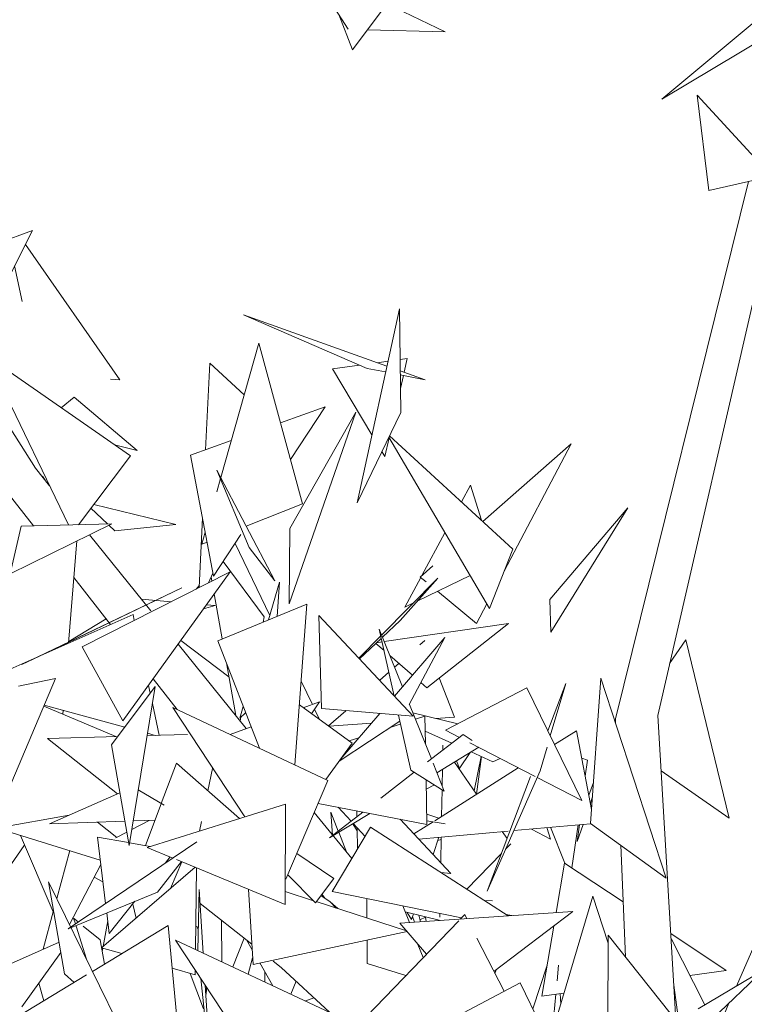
# Model space of a CAD drawing. Header units: metres. Extents: x -14.5 to 13.2, y -19 to 3.3.
# Tile 136 of 210: x 10.733 to 10.884, y 2.245 to 2.45. Entities that reach past the tile are written whole.
import ezdxf

# ---------------------------------------------------------------- set-up
doc = ezdxf.new("R2010")
doc.units = ezdxf.units.M
doc.layers.add('G-IMPT', color=7, linetype='Continuous', lineweight=5)
doc.layers.add('L-PLNT', color=7, linetype='Continuous', lineweight=5, true_color=0x005900)

# ---------------------------------------------------------------- blocks, each defined once
blk = doc.blocks.new('ÁRVORES ORNAMENTAIS - Pequeno e Médio Porte - Ipê-roxo-2870950-CORTE_CALÇADA')
at = {"layer": 'G-IMPT', "color": 253, "true_color": 0xaaaaaa}
for p, q in [((7.07849, 2.46489), (7.06246, 2.44343)), ((7.06161, 2.44775), (7.05307, 2.46089)), ((7.15809, 2.4592), (7.12695, 2.43318)), ((7.06961, 2.45301), (7.08182, 2.4472)), ((7.06246, 2.44343), (7.05963, 2.45079)), ((7.15225, 2.44831), (7.12695, 2.43318)), ((7.0656, 2.44764), (7.08182, 2.4472)), ((7.14984, 2.41708), (7.1343, 2.43397)), ((7.1343, 2.43397), (7.13678, 2.41416)), ((7.11728, 2.30402), (7.145, 2.416)), ((7.12611, 2.30475), (7.15158, 2.41548)), ((7.14984, 2.41708), (7.13678, 2.41416)), ((6.97403, 2.39765), (6.99576, 2.40583)), ((6.98419, 2.38278), (6.99576, 2.40583)), ((7.01401, 2.37466), (6.99429, 2.4029)), ((6.99363, 2.39102), (6.99205, 2.39844)), ((7.07226, 2.38945), (7.06344, 2.34906)), ((7.07226, 2.38945), (7.07254, 2.36789)), ((7.06557, 2.37706), (7.03973, 2.38823)), ((7.03973, 2.38823), (7.06966, 2.37754)), ((7.03502, 2.35431), (7.04297, 2.38232)), ((7.04297, 2.38232), (7.05203, 2.34885)), ((7.00328, 2.34444), (6.98633, 2.3796)), ((6.98633, 2.3796), (7.01624, 2.35881)), ((7.06768, 2.37825), (7.06988, 2.37855)), ((7.0724, 2.37889), (7.0739, 2.3791)), ((7.07325, 2.37626), (7.0739, 2.3791)), ((6.9964, 2.35624), (6.98247, 2.37819)), ((7.03272, 2.37817), (7.03187, 2.3601)), ((7.03272, 2.37817), (7.03992, 2.37155)), ((7.05833, 2.37698), (7.06397, 2.37775)), ((7.05833, 2.37698), (7.06653, 2.36322)), ((7.06557, 2.37706), (7.06939, 2.37631)), ((7.07243, 2.37656), (7.07762, 2.3747)), ((7.01201, 2.37482), (7.01401, 2.37466)), ((7.07244, 2.37572), (7.07762, 2.3747)), ((7.07247, 2.37286), (7.0731, 2.37559)), ((7.00176, 2.36887), (7.00449, 2.37107)), ((7.00449, 2.37107), (7.01761, 2.35998)), ((7.04746, 2.36572), (7.05676, 2.36908)), ((7.04928, 2.32797), (7.06316, 2.36795)), ((7.06316, 2.36795), (7.04939, 2.34367)), ((7.05676, 2.36908), (7.04953, 2.3581)), ((7.06344, 2.34906), (7.07254, 2.36789)), ((7.02874, 2.35896), (7.03721, 2.36202)), ((7.06922, 2.3587), (7.07011, 2.36258)), ((7.09103, 2.32705), (7.07003, 2.36271)), ((7.0959, 2.33942), (7.07017, 2.36299)), ((7.0129, 2.36114), (7.01761, 2.35998)), ((7.0686, 2.35974), (7.06922, 2.3587)), ((7.08968, 2.34512), (7.10808, 2.36134)), ((7.09408, 2.3348), (7.10808, 2.36134)), ((7.00536, 2.34449), (7.01624, 2.35881)), ((7.02874, 2.35896), (7.03351, 2.33378)), ((6.99934, 2.35261), (6.9964, 2.35624)), ((7.04097, 2.33976), (7.03422, 2.35585)), ((7.04628, 2.33278), (7.03422, 2.35585)), ((6.99839, 2.35379), (6.99785, 2.35457)), ((7.03417, 2.35132), (7.03496, 2.35408)), ((6.99599, 2.34424), (6.98996, 2.35194)), ((7.0871, 2.35271), (7.08521, 2.34922)), ((7.0871, 2.35271), (7.08938, 2.3454)), ((7.00796, 2.34792), (7.01139, 2.34466)), ((7.02564, 2.34452), (7.00855, 2.34869)), ((7.04033, 2.34415), (7.05203, 2.34885)), ((7.11985, 2.348), (7.10359, 2.32893)), ((7.11985, 2.348), (7.10383, 2.32209)), ((7.03121, 2.34589), (7.03054, 2.33139)), ((7.01233, 2.34469), (6.99113, 2.33427)), ((6.99113, 2.33427), (6.99342, 2.34417)), ((7.01233, 2.34469), (6.99342, 2.34417)), ((7.01169, 2.34437), (7.01295, 2.34318)), ((7.02564, 2.34452), (7.01295, 2.34318)), ((7.04928, 2.32797), (7.04939, 2.34367)), ((7.02045, 2.32655), (7.00763, 2.34238)), ((7.03108, 2.34044), (7.03178, 2.3429)), ((7.0392, 2.34243), (7.03351, 2.33378)), ((7.08175, 2.34281), (7.07694, 2.33389)), ((7.00332, 2.31982), (7.00503, 2.3411)), ((7.03108, 2.34044), (7.03216, 2.34088)), ((7.038, 2.34059), (7.04522, 2.32553)), ((7.04097, 2.33976), (7.04628, 2.33278)), ((7.0959, 2.33942), (7.09103, 2.32705)), ((7.0441, 2.32528), (7.0355, 2.3368)), ((7.07659, 2.33358), (7.07925, 2.33593)), ((7.01207, 2.3237), (7.00442, 2.33348)), ((7.03696, 2.33465), (7.00615, 2.31902)), ((7.01463, 2.30361), (7.03696, 2.33465)), ((7.03339, 2.33442), (7.03245, 2.33236)), ((7.03319, 2.33274), (7.03303, 2.33364)), ((7.06855, 2.32148), (7.08029, 2.33331)), ((7.07239, 2.32452), (7.08029, 2.33331)), ((7.07671, 2.33348), (7.07338, 2.3273)), ((7.07609, 2.32862), (7.08699, 2.33391)), ((7.07659, 2.33358), (7.07781, 2.33258)), ((6.99358, 2.31537), (7.02693, 2.33133)), ((7.02693, 2.33133), (6.99957, 2.31823)), ((7.0299, 2.33106), (7.03056, 2.33187)), ((7.04496, 2.32464), (7.04726, 2.33254)), ((7.04675, 2.32537), (7.04726, 2.33254)), ((7.02471, 2.32843), (7.01849, 2.32897)), ((7.03532, 2.32068), (7.03366, 2.33007)), ((7.0802, 2.33062), (7.08835, 2.32393)), ((7.03388, 2.32764), (7.03142, 2.32695)), ((7.03388, 2.32764), (7.03203, 2.3278)), ((7.05294, 2.32791), (7.03442, 2.32031)), ((7.05294, 2.32791), (7.05048, 2.29442)), ((7.07338, 2.3273), (7.07521, 2.32819)), ((7.08835, 2.32393), (7.09048, 2.32797)), ((7.10359, 2.32893), (7.10383, 2.32209)), ((6.98333, 2.31094), (7.01673, 2.32577)), ((7.01117, 2.32485), (7.00334, 2.32014)), ((7.017, 2.32452), (7.01673, 2.32577)), ((7.04384, 2.32418), (7.0441, 2.32528)), ((7.05549, 2.32557), (7.07512, 2.30456)), ((7.05549, 2.32557), (7.056, 2.30615)), ((7.06873, 2.32104), (7.07239, 2.32452)), ((7.0691, 2.32012), (7.09497, 2.32388)), ((7.07798, 2.31052), (7.09497, 2.32388)), ((7.06385, 2.31673), (7.06837, 2.3213)), ((7.06396, 2.3165), (7.06848, 2.3208)), ((7.07289, 2.31067), (7.06805, 2.32273)), ((7.06805, 2.32273), (7.07119, 2.30876)), ((7.08173, 2.32098), (7.07122, 2.30872)), ((7.07428, 2.30701), (7.08173, 2.32098)), ((7.01463, 2.30361), (7.00615, 2.31902)), ((7.04033, 2.30202), (7.02611, 2.31957)), ((7.02668, 2.32036), (7.03672, 2.31277)), ((7.04307, 2.2979), (7.03442, 2.32031)), ((7.06737, 2.31975), (7.06905, 2.31829)), ((7.06753, 2.31989), (7.06865, 2.32006)), ((7.07652, 2.31948), (7.07753, 2.32037)), ((7.13198, 2.32049), (7.12859, 2.31555)), ((7.13198, 2.32049), (7.14097, 2.28331)), ((6.99358, 2.31537), (6.99957, 2.31823)), ((7.07026, 2.31724), (7.07499, 2.31312)), ((7.03814, 2.30472), (7.0362, 2.31569)), ((7.07124, 2.31478), (7.07215, 2.31559)), ((7.06814, 2.31202), (7.07007, 2.31374)), ((7.08056, 2.31255), (7.08372, 2.3044)), ((6.98545, 2.27677), (7.00056, 2.3124)), ((6.99284, 2.31087), (7.00056, 2.3124)), ((7.01222, 2.29858), (7.02134, 2.31078)), ((7.01592, 2.2776), (7.02134, 2.31078)), ((7.0203, 2.30938), (7.01994, 2.311)), ((7.02595, 2.30597), (7.02093, 2.31238)), ((7.05176, 2.31191), (7.05411, 2.30704)), ((7.07673, 2.3116), (7.07798, 2.31052)), ((7.09879, 2.31052), (7.08185, 2.30167)), ((7.09879, 2.31052), (7.11031, 2.28699)), ((7.10694, 2.31138), (7.1032, 2.30151)), ((7.10694, 2.31138), (7.10371, 2.30046)), ((7.11212, 2.28222), (7.11424, 2.31248)), ((7.11424, 2.31248), (7.12784, 2.27083)), ((7.01312, 2.30034), (6.99814, 2.30669)), ((7.01501, 2.30231), (6.99822, 2.30688)), ((7.02221, 2.30061), (7.02077, 2.30724)), ((7.05732, 2.29119), (7.02504, 2.3064)), ((7.02504, 2.3064), (7.04004, 2.28362)), ((7.03902, 2.30418), (7.03972, 2.30659)), ((7.0514, 2.30694), (7.06244, 2.29898)), ((7.05222, 2.30635), (7.05557, 2.30757)), ((7.05557, 2.30757), (7.05395, 2.30509)), ((7.07892, 2.29566), (7.07437, 2.30701)), ((7.00212, 2.305), (7.00219, 2.3058)), ((7.03902, 2.30418), (7.04021, 2.30531)), ((7.03906, 2.30359), (7.03924, 2.30439)), ((7.05458, 2.30605), (7.05561, 2.3039)), ((7.07512, 2.30456), (7.056, 2.30615)), ((7.05749, 2.30255), (7.06107, 2.30573)), ((7.06815, 2.30514), (7.06006, 2.29572)), ((7.07208, 2.30481), (7.07465, 2.29335)), ((7.08441, 2.30301), (7.07505, 2.30531)), ((7.07755, 2.3046), (7.07559, 2.30396)), ((7.07755, 2.3046), (7.07767, 2.29879)), ((7.07988, 2.30412), (7.08372, 2.3044)), ((7.12611, 2.30475), (7.12989, 2.24124)), ((7.03695, 2.30079), (7.04134, 2.30239)), ((7.05759, 2.30247), (7.06642, 2.30313)), ((7.07236, 2.30356), (7.05971, 2.29523)), ((7.07244, 2.30292), (7.07034, 2.30223)), ((7.11728, 2.30402), (7.11732, 2.30305)), ((7.01355, 2.30035), (6.99888, 2.29992)), ((7.0281, 2.30078), (7.01967, 2.30053)), ((7.02134, 2.30058), (7.01975, 2.30102)), ((7.08318, 2.29896), (7.07761, 2.30147)), ((7.07814, 2.29506), (7.08552, 2.30077)), ((7.08475, 2.30017), (7.08185, 2.30167)), ((7.08745, 2.29954), (7.08552, 2.30077)), ((7.1046, 2.29866), (7.10916, 2.30156)), ((7.11232, 2.2851), (7.10916, 2.30156)), ((6.99888, 2.29992), (7.01347, 2.28842)), ((7.01222, 2.29858), (7.01592, 2.2776)), ((7.06244, 2.29898), (7.05691, 2.29139)), ((7.0638, 2.30007), (7.06182, 2.29942)), ((7.08131, 2.29751), (7.08133, 2.29852)), ((7.10054, 2.29203), (7.08691, 2.29906)), ((7.08879, 2.29809), (7.08007, 2.2928)), ((7.08701, 2.29701), (7.0847, 2.29362)), ((7.09176, 2.29508), (7.08721, 2.29714)), ((7.08785, 2.28904), (7.08928, 2.2962)), ((7.08834, 2.28833), (7.08936, 2.29617)), ((7.10303, 2.29812), (7.10157, 2.29318)), ((7.02263, 2.2864), (7.02578, 2.29476)), ((7.03892, 2.28326), (7.02578, 2.29476)), ((7.08162, 2.28896), (7.07927, 2.2948)), ((7.08834, 2.28833), (7.08374, 2.29503)), ((7.08415, 2.29528), (7.08475, 2.2937)), ((7.09325, 2.29579), (7.09176, 2.29508)), ((7.11147, 2.29543), (7.11026, 2.29586)), ((7.11147, 2.29543), (7.11098, 2.29209)), ((7.03331, 2.2937), (7.03233, 2.28903)), ((7.06839, 2.2875), (7.07536, 2.2929)), ((7.08162, 2.28896), (7.07465, 2.29335)), ((7.07961, 2.28278), (7.09702, 2.29385)), ((7.08118, 2.29006), (7.08124, 2.29351)), ((7.09053, 2.26808), (7.10157, 2.29318)), ((7.1268, 2.29318), (7.14097, 2.28331)), ((7.05732, 2.29119), (7.04861, 2.27062)), ((7.07782, 2.29135), (7.078, 2.28202)), ((7.07786, 2.28934), (7.07955, 2.29026)), ((7.09959, 2.29199), (7.09053, 2.26808)), ((7.11031, 2.28699), (7.10097, 2.29181)), ((7.11174, 2.28814), (7.11272, 2.29073)), ((6.99932, 2.28216), (7.01398, 2.28864)), ((7.02323, 2.28604), (7.01783, 2.28926)), ((7.08106, 2.2837), (7.08116, 2.28924)), ((7.01931, 2.2776), (7.0226, 2.28633)), ((7.04852, 2.28628), (7.0197, 2.27723)), ((7.04852, 2.28628), (7.04842, 2.26536)), ((7.0553, 2.28641), (7.078, 2.28202)), ((7.11206, 2.28646), (7.11251, 2.28776)), ((6.98728, 2.2811), (7.00341, 2.28397)), ((7.06231, 2.27489), (7.0545, 2.28453)), ((7.05771, 2.27922), (7.06465, 2.2846)), ((7.06611, 2.28432), (7.05771, 2.27922)), ((7.05795, 2.28456), (7.05834, 2.27979)), ((7.05795, 2.28456), (7.05952, 2.28063)), ((7.05949, 2.2856), (7.06218, 2.28269)), ((7.06335, 2.28486), (7.06337, 2.28362)), ((7.07796, 2.28419), (7.08046, 2.28332)), ((7.01502, 2.2827), (6.99932, 2.28216)), ((7.01334, 2.27931), (7.0093, 2.2825)), ((7.02013, 2.28287), (7.01647, 2.28095)), ((7.02132, 2.28291), (7.01677, 2.28276)), ((7.03099, 2.28262), (7.03058, 2.28065)), ((7.06344, 2.28066), (7.06252, 2.28215)), ((7.06262, 2.28221), (7.06509, 2.27954)), ((7.0724, 2.2831), (7.08301, 2.27183)), ((7.07529, 2.28004), (7.07928, 2.28257)), ((7.07799, 2.28278), (7.08178, 2.28216)), ((7.11212, 2.28218), (7.0961, 2.28074)), ((7.1095, 2.28195), (7.10819, 2.27299)), ((7.10929, 2.27845), (7.11053, 2.28204)), ((7.10929, 2.27845), (7.10981, 2.28197)), ((7.11212, 2.28222), (7.12784, 2.27083)), ((6.98829, 2.28128), (7.00992, 2.2746)), ((6.99325, 2.27975), (7.0001, 2.2638)), ((7.01543, 2.2804), (7.01315, 2.27921)), ((7.06624, 2.28147), (7.05823, 2.26806)), ((7.05962, 2.28038), (7.06132, 2.2761)), ((7.06342, 2.28134), (7.06351, 2.2769)), ((7.06624, 2.28147), (7.09492, 2.26297)), ((7.09491, 2.28063), (7.0763, 2.27896)), ((7.0947, 2.27909), (7.09371, 2.28053)), ((7.09978, 2.28107), (7.10376, 2.27898)), ((7.10298, 2.28136), (7.10376, 2.27898)), ((7.10672, 2.27398), (7.10374, 2.28143)), ((7.00321, 2.26028), (7.03005, 2.2784)), ((7.01101, 2.26554), (7.00934, 2.27938)), ((7.01581, 2.27823), (7.00934, 2.27938)), ((7.02032, 2.27743), (7.01602, 2.27819)), ((7.08048, 2.27934), (7.0793, 2.27578)), ((7.08025, 2.27865), (7.08097, 2.27891)), ((7.08088, 2.27409), (7.08098, 2.27938)), ((7.09438, 2.27684), (7.09547, 2.27796)), ((7.1184, 2.27767), (7.11939, 2.25441)), ((6.98811, 2.26912), (6.99407, 2.27763)), ((7.00355, 2.27657), (7.00085, 2.26656)), ((7.0197, 2.27723), (7.02504, 2.27502)), ((7.05856, 2.27077), (7.05087, 2.27595)), ((7.08631, 2.26852), (7.09351, 2.27594)), ((7.01003, 2.27367), (7.0035, 2.26115)), ((7.02181, 2.26793), (7.02681, 2.27429)), ((7.02351, 2.27399), (7.02451, 2.27524)), ((7.02458, 2.2687), (7.02692, 2.27424)), ((7.02578, 2.27472), (7.04842, 2.26536)), ((7.10493, 2.26365), (7.1067, 2.27398)), ((7.1067, 2.27398), (7.1189, 2.26588)), ((7.0297, 2.2731), (7.01017, 2.25631)), ((7.02998, 2.27298), (7.02977, 2.25595)), ((7.04898, 2.2715), (7.05478, 2.26571)), ((7.08301, 2.27183), (7.0809, 2.27202)), ((6.99914, 2.27005), (7.01329, 2.24113)), ((6.99914, 2.27005), (7.00246, 2.25088)), ((7.00864, 2.271), (7.01046, 2.27008)), ((7.05856, 2.27077), (7.05478, 2.26571)), ((7.02181, 2.26793), (7.00321, 2.26028)), ((7.03055, 2.26844), (7.03021, 2.25578)), ((7.03055, 2.26844), (7.03137, 2.25521)), ((7.04176, 2.25286), (7.04077, 2.26852)), ((7.05437, 2.26611), (7.04843, 2.26803)), ((7.05677, 2.2666), (7.05609, 2.26747)), ((7.08521, 2.26256), (7.05823, 2.26806)), ((7.01177, 2.25929), (7.01713, 2.266)), ((7.0174, 2.26252), (7.01666, 2.26541)), ((7.04149, 2.25706), (7.03073, 2.26557)), ((7.07371, 2.25985), (7.05494, 2.26593)), ((7.0578, 2.26587), (7.0559, 2.26721)), ((7.05908, 2.26458), (7.0578, 2.26587)), ((7.05912, 2.26457), (7.0578, 2.26587)), ((7.05941, 2.26448), (7.0578, 2.26587)), ((7.06548, 2.26251), (7.06544, 2.26659)), ((7.09164, 2.26613), (7.08995, 2.26617)), ((7.11255, 2.26704), (7.10351, 2.2366)), ((7.11576, 2.2573), (7.11255, 2.26704)), ((7.00017, 2.26407), (6.99799, 2.25601)), ((7.01177, 2.25929), (7.01125, 2.26358)), ((7.07234, 2.26143), (7.10841, 2.26388)), ((7.07297, 2.26506), (7.07434, 2.26157)), ((7.08082, 2.26201), (7.07346, 2.2638)), ((7.07478, 2.26219), (7.07385, 2.2637)), ((7.07517, 2.26338), (7.07478, 2.26219)), ((7.08067, 2.26271), (7.08069, 2.26348)), ((7.10841, 2.26388), (7.09196, 2.25136)), ((7.0053, 2.26169), (7.00435, 2.26247)), ((7.00472, 2.26129), (7.00435, 2.26247)), ((7.01145, 2.26194), (7.01051, 2.2566)), ((7.03518, 2.26205), (7.03527, 2.25338)), ((7.05189, 2.228), (7.08463, 2.26196)), ((7.07234, 2.26143), (7.0779, 2.25498)), ((7.075, 2.26284), (7.07542, 2.26164)), ((7.07632, 2.2631), (7.07666, 2.26173)), ((7.07772, 2.26268), (7.07655, 2.26215)), ((7.07772, 2.26268), (7.07787, 2.26181)), ((7.08495, 2.26229), (7.08587, 2.26324)), ((7.08631, 2.26238), (7.08587, 2.26324)), ((7.09572, 2.26302), (7.09447, 2.26326)), ((7.00703, 2.25392), (7.00486, 2.26085)), ((7.00986, 2.25795), (7.00633, 2.26085)), ((7.00827, 2.2514), (7.02404, 2.26093)), ((7.02578, 2.24249), (7.02404, 2.26093)), ((7.03004, 2.26085), (7.03031, 2.26011)), ((7.04176, 2.25286), (7.07385, 2.25968)), ((7.10194, 2.24624), (7.10445, 2.26085)), ((7.12881, 2.25929), (7.14037, 2.25161)), ((7.14808, 2.26104), (7.14251, 2.24832)), ((6.97131, 2.24423), (7.00131, 2.25748)), ((7.00986, 2.25795), (7.0108, 2.25293)), ((7.05791, 2.24279), (7.0256, 2.25791)), ((7.0256, 2.25791), (7.04916, 2.22211)), ((7.03989, 2.25833), (7.03755, 2.25232)), ((7.04157, 2.25589), (7.04039, 2.25794)), ((7.06557, 2.25307), (7.06553, 2.25791)), ((7.09406, 2.24726), (7.08839, 2.25833)), ((7.11568, 2.23257), (7.11576, 2.25895)), ((7.13301, 2.23732), (7.11576, 2.25895)), ((7.13594, 2.24442), (7.12888, 2.25826)), ((7.00168, 2.25534), (6.99354, 2.24404)), ((7.01438, 2.25509), (7.01017, 2.25631)), ((7.01044, 2.25623), (7.01031, 2.25551)), ((7.07613, 2.25703), (7.07722, 2.25427)), ((7.04074, 2.25082), (7.04167, 2.2542)), ((7.04587, 2.24842), (7.04315, 2.25315)), ((7.04764, 2.2522), (7.04597, 2.25352)), ((7.06557, 2.25307), (7.07361, 2.25053)), ((7.02971, 2.25067), (7.02488, 2.25206)), ((7.03143, 2.24361), (7.02864, 2.25098)), ((7.02972, 2.25165), (7.02971, 2.25067)), ((7.04419, 2.24921), (7.04421, 2.2513)), ((7.05767, 2.24291), (7.04764, 2.2522)), ((7.09242, 2.25171), (7.09216, 2.25097)), ((7.10304, 2.25266), (7.10009, 2.24356)), ((7.10511, 2.24942), (7.1054, 2.25269)), ((7.13281, 2.25055), (7.14037, 2.25161)), ((7.1345, 2.24357), (7.14822, 2.2517)), ((7.13748, 2.24141), (7.14822, 2.2517)), ((6.99284, 2.24208), (7.00707, 2.25068)), ((6.99811, 2.24526), (6.99709, 2.24896)), ((7.00445, 2.24909), (7.00246, 2.25088)), ((7.03248, 2.23478), (7.03084, 2.24994)), ((7.05071, 2.24936), (7.04964, 2.24666)), ((7.0974, 2.24904), (7.08091, 2.24027)), ((7.0974, 2.24904), (7.10895, 2.22552)), ((7.03178, 2.24852), (7.03264, 2.23459)), ((7.03188, 2.24689), (7.03205, 2.24811)), ((7.03192, 2.24628), (7.03212, 2.248)), ((7.10194, 2.24624), (7.10656, 2.24689)), ((7.1306, 2.24034), (7.12945, 2.24855)), ((7.05448, 2.24586), (7.05267, 2.24524)), ((7.10413, 2.2387), (7.10485, 2.24665)), ((7.10588, 2.24458), (7.10575, 2.24677)), ((7.14094, 2.24474), (7.13993, 2.24243))]:
    blk.add_line(p, q, dxfattribs=at)

msp = doc.modelspace()

# ---------------------------------------------------------------- block references
at = {"layer": 'L-PLNT', "color": 253, "true_color": 0xaaaaaa}
msp.add_blockref('ÁRVORES ORNAMENTAIS - Pequeno e Médio Porte - Ipê-roxo-2870950-CORTE_CALÇADA', (3.74032, 0), dxfattribs=at)

doc.saveas('drawing.dxf')
